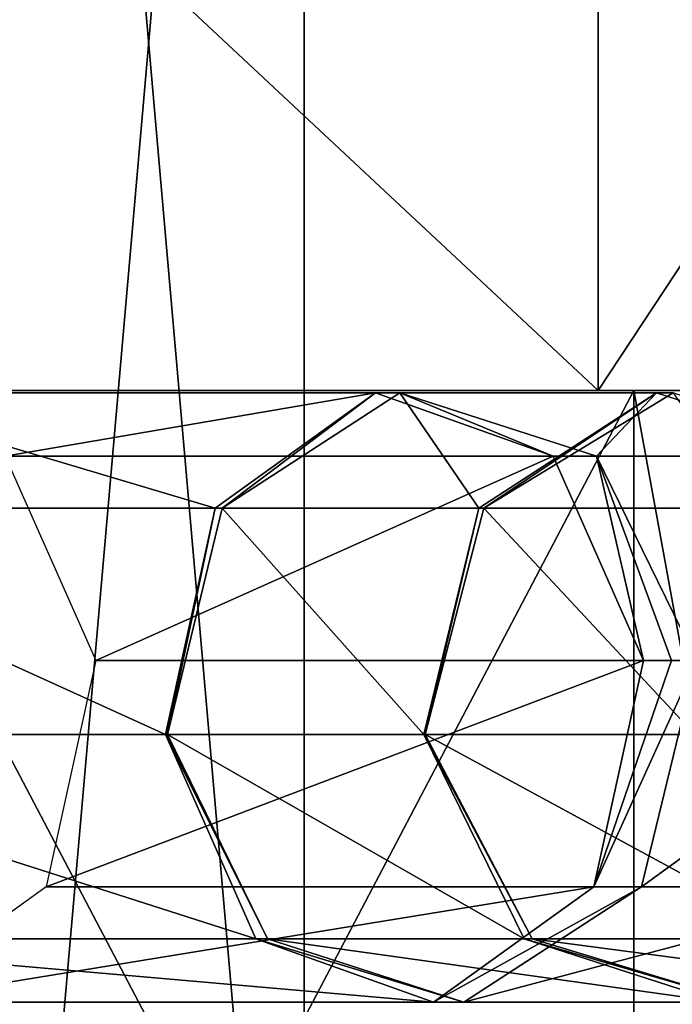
# Model space of a CAD drawing. Header units: millimetres. Extents: x -28.2 to 28.2, y -5.4 to 32.5.
# Tile 29 of 40: x 9.3 to 10.9, y 18.3 to 20.7. Entities that reach past the tile are written whole.
import ezdxf

# ---------------------------------------------------------------- set-up
doc = ezdxf.new("R2010")
doc.units = ezdxf.units.MM
doc.header["$LTSCALE"] = 81.481481
for name, color, linetype in [('10', 7, 'CONTINUOUS'), ('3', 7, 'CONTINUOUS'), ('363', 7, 'CONTINUOUS'), ('364', 7, 'CONTINUOUS'), ('365', 7, 'CONTINUOUS'), ('366', 7, 'CONTINUOUS'), ('367', 7, 'CONTINUOUS'), ('368', 7, 'CONTINUOUS'), ('369', 7, 'CONTINUOUS'), ('370', 7, 'CONTINUOUS'), ('371', 7, 'CONTINUOUS'), ('372', 7, 'CONTINUOUS'), ('5', 7, 'CONTINUOUS'), ('6', 7, 'CONTINUOUS'), ('7', 7, 'CONTINUOUS'), ('8', 7, 'CONTINUOUS')]:
    doc.layers.add(name, color=color, linetype=linetype)

msp = doc.modelspace()

# ---------------------------------------------------------------- linework, layer by layer
at = {"layer": '10', "color": 7, "linetype": 'Continuous'}
for points in [[(8.8095, 19.8, -7.3921), (10.8064, 19.8, -3.9333), (8.8095, 16, -7.3921), (8.8095, 19.8, -7.3921)], [(10.8064, 19.8, -3.9333), (10.8064, 16, -3.9333), (8.8095, 16, -7.3921), (10.8064, 19.8, -3.9333)], [(10.8064, 19.8, -3.9333), (11.5, 19.8), (10.8064, 16, -3.9333), (10.8064, 19.8, -3.9333)], [(11.5, 19.8), (11.5, 16), (10.8064, 16, -3.9333), (11.5, 19.8)]]:
    msp.add_3dface(points, dxfattribs=at)
at = {"layer": '3', "color": 7, "linetype": 'Continuous'}
for points in [[(7.8288, 19.8, 10.3784), (10.7192, 19.8, 7.3552), (7.8288, 22.5, 10.3784), (7.8288, 19.8, 10.3784)], [(7.8288, 22.5, 10.3784), (10.7192, 19.8, 7.3552), (10.7192, 22.5, 7.3552), (7.8288, 22.5, 10.3784)], [(7.8288, 19.8, -10.3784), (10.7192, 22.5, -7.3552), (10.7192, 19.8, -7.3552), (7.8288, 19.8, -10.3784)], [(7.8288, 22.5, -10.3784), (10.7192, 22.5, -7.3552), (7.8288, 19.8, -10.3784), (7.8288, 22.5, -10.3784)], [(10.7192, 22.5, 7.3552), (12.5, 19.8, 3.5707), (12.5, 22.5, 3.5707), (10.7192, 22.5, 7.3552)], [(10.7192, 19.8, 7.3552), (12.5, 19.8, 3.5707), (10.7192, 22.5, 7.3552), (10.7192, 19.8, 7.3552)], [(10.7192, 22.5, -7.3552), (12.5, 22.5, -3.5707), (10.7192, 19.8, -7.3552), (10.7192, 22.5, -7.3552)], [(12.5, 22.5, -3.5707), (12.5, 19.8, -3.5707), (10.7192, 19.8, -7.3552), (12.5, 22.5, -3.5707)]]:
    msp.add_3dface(points, dxfattribs=at)
at = {"layer": '363', "linetype": 'Continuous'}
for points in [[(8.8356, 19.7946, 8.345), (9.7822, 19.5128, 6.3395), (8.4431, 19.5128, 8.035), (8.8356, 19.7946, 8.345)], [(10.1746, 19.7946, 6.6494), (9.7822, 19.5128, 6.3395), (8.8356, 19.7946, 8.345), (10.1746, 19.7946, 6.6494)], [(9.2694, 19.6402, 8.6876), (10.1746, 19.7946, 6.6494), (8.8356, 19.7946, 8.345), (9.2694, 19.6402, 8.6876)], [(10.6085, 19.6402, 6.9921), (10.1746, 19.7946, 6.6494), (9.2694, 19.6402, 8.6876), (10.6085, 19.6402, 6.9921)], [(9.4906, 19.1401, 8.8623), (10.6085, 19.6402, 6.9921), (9.2694, 19.6402, 8.6876), (9.4906, 19.1401, 8.8623)], [(10.8297, 19.1401, 7.1667), (10.6085, 19.6402, 6.9921), (9.4906, 19.1401, 8.8623), (10.8297, 19.1401, 7.1667)], [(9.661, 18.9599, 6.2438), (8.322, 18.9599, 7.9393), (8.4431, 19.5128, 8.035), (9.661, 18.9599, 6.2438)], [(9.7822, 19.5128, 6.3395), (9.661, 18.9599, 6.2438), (8.4431, 19.5128, 8.035), (9.7822, 19.5128, 6.3395)]]:
    msp.add_3dface(points, dxfattribs=at)
at = {"layer": '364', "linetype": 'Continuous'}
for points in [[(10.7085, 18.5872, 7.0711), (10.8297, 19.1401, 7.1667), (9.3694, 18.5872, 8.7666), (10.7085, 18.5872, 7.0711)], [(10.8297, 19.1401, 7.1667), (9.4906, 19.1401, 8.8623), (9.3694, 18.5872, 8.7666), (10.8297, 19.1401, 7.1667)], [(8.322, 18.9599, 7.9393), (9.661, 18.9599, 6.2438), (9.8822, 18.4598, 6.4184), (8.322, 18.9599, 7.9393)], [(8.322, 18.9599, 7.9393), (9.8822, 18.4598, 6.4184), (8.5431, 18.4598, 8.114), (8.322, 18.9599, 7.9393)], [(8.977, 18.3054, 8.4567), (10.7085, 18.5872, 7.0711), (9.3694, 18.5872, 8.7666), (8.977, 18.3054, 8.4567)], [(10.3161, 18.3054, 6.7611), (10.7085, 18.5872, 7.0711), (8.977, 18.3054, 8.4567), (10.3161, 18.3054, 6.7611)], [(9.8822, 18.4598, 6.4184), (10.3161, 18.3054, 6.7611), (8.5431, 18.4598, 8.114), (9.8822, 18.4598, 6.4184)], [(8.5431, 18.4598, 8.114), (10.3161, 18.3054, 6.7611), (8.977, 18.3054, 8.4567), (8.5431, 18.4598, 8.114)]]:
    msp.add_3dface(points, dxfattribs=at)
at = {"layer": '365', "linetype": 'Continuous'}
for points in [[(9.7822, 19.5128, 6.3395), (10.1746, 19.7946, 6.6494), (9.7998, 19.5128, 6.3134), (9.7822, 19.5128, 6.3395)], [(9.7998, 19.5128, 6.3134), (10.1746, 19.7946, 6.6494), (10.2342, 19.7946, 6.5611), (9.7998, 19.5128, 6.3134)], [(10.1746, 19.7946, 6.6494), (10.6085, 19.6402, 6.9921), (10.2342, 19.7946, 6.5611), (10.1746, 19.7946, 6.6494)], [(10.2342, 19.7946, 6.5611), (10.6085, 19.6402, 6.9921), (10.7145, 19.6402, 6.835), (10.2342, 19.7946, 6.5611)], [(10.6085, 19.6402, 6.9921), (10.8297, 19.1401, 7.1667), (10.7145, 19.6402, 6.835), (10.6085, 19.6402, 6.9921)], [(10.9592, 19.1401, 6.9746), (10.7145, 19.6402, 6.835), (10.8981, 19.1401, 7.0731), (10.9592, 19.1401, 6.9746)], [(10.7145, 19.6402, 6.835), (10.8297, 19.1401, 7.1667), (10.8981, 19.1401, 7.0731), (10.7145, 19.6402, 6.835)], [(9.661, 18.9599, 6.2438), (9.7822, 19.5128, 6.3395), (9.6635, 18.9599, 6.2404), (9.661, 18.9599, 6.2438)], [(9.6635, 18.9599, 6.2404), (9.7822, 19.5128, 6.3395), (9.6657, 18.9599, 6.2369), (9.6635, 18.9599, 6.2404)], [(9.6657, 18.9599, 6.2369), (9.7822, 19.5128, 6.3395), (9.7998, 19.5128, 6.3134), (9.6657, 18.9599, 6.2369)]]:
    msp.add_3dface(points, dxfattribs=at)
at = {"layer": '366', "linetype": 'Continuous'}
for points in [[(10.8297, 19.1401, 7.1667), (10.7085, 18.5872, 7.0711), (10.8981, 19.1401, 7.0731), (10.8297, 19.1401, 7.1667)], [(10.7085, 18.5872, 7.0711), (10.9592, 19.1401, 6.9746), (10.8981, 19.1401, 7.0731), (10.7085, 18.5872, 7.0711)], [(10.9592, 19.1401, 6.9746), (10.7085, 18.5872, 7.0711), (10.8251, 18.5872, 6.8982), (10.9592, 19.1401, 6.9746)], [(9.8822, 18.4598, 6.4184), (9.661, 18.9599, 6.2438), (9.9105, 18.4598, 6.3765), (9.8822, 18.4598, 6.4184)], [(9.661, 18.9599, 6.2438), (9.6635, 18.9599, 6.2404), (9.9105, 18.4598, 6.3765), (9.661, 18.9599, 6.2438)], [(9.6635, 18.9599, 6.2404), (9.6657, 18.9599, 6.2369), (9.9105, 18.4598, 6.3765), (9.6635, 18.9599, 6.2404)], [(10.8251, 18.5872, 6.8982), (10.3161, 18.3054, 6.7611), (10.3907, 18.3054, 6.6504), (10.8251, 18.5872, 6.8982)], [(10.7085, 18.5872, 7.0711), (10.3161, 18.3054, 6.7611), (10.8251, 18.5872, 6.8982), (10.7085, 18.5872, 7.0711)], [(10.3907, 18.3054, 6.6504), (9.8822, 18.4598, 6.4184), (9.9105, 18.4598, 6.3765), (10.3907, 18.3054, 6.6504)], [(10.3161, 18.3054, 6.7611), (9.8822, 18.4598, 6.4184), (10.3907, 18.3054, 6.6504), (10.3161, 18.3054, 6.7611)]]:
    msp.add_3dface(points, dxfattribs=at)
at = {"layer": '367', "linetype": 'Continuous'}
for points in [[(9.7998, 19.5128, 6.3134), (10.2342, 19.7946, 6.5611), (10.427, 19.5128, 5.2136), (9.7998, 19.5128, 6.3134)], [(10.2342, 19.7946, 6.5611), (10.7145, 19.6402, 6.835), (10.8614, 19.7946, 5.4613), (10.2342, 19.7946, 6.5611)], [(10.427, 19.5128, 5.2136), (10.2342, 19.7946, 6.5611), (10.8614, 19.7946, 5.4613), (10.427, 19.5128, 5.2136)], [(10.8614, 19.7946, 5.4613), (10.7145, 19.6402, 6.835), (11.3417, 19.6402, 5.7352), (10.8614, 19.7946, 5.4613)], [(10.7145, 19.6402, 6.835), (10.9592, 19.1401, 6.9746), (11.3417, 19.6402, 5.7352), (10.7145, 19.6402, 6.835)], [(9.6657, 18.9599, 6.2369), (9.7998, 19.5128, 6.3134), (10.2929, 18.9599, 5.1371), (9.6657, 18.9599, 6.2369)], [(10.2929, 18.9599, 5.1371), (9.7998, 19.5128, 6.3134), (10.427, 19.5128, 5.2136), (10.2929, 18.9599, 5.1371)]]:
    msp.add_3dface(points, dxfattribs=at)
at = {"layer": '368', "linetype": 'Continuous'}
for points in [[(11.5865, 19.1401, 5.8748), (10.8251, 18.5872, 6.8982), (11.4524, 18.5872, 5.7983), (11.5865, 19.1401, 5.8748)], [(10.9592, 19.1401, 6.9746), (10.8251, 18.5872, 6.8982), (11.5865, 19.1401, 5.8748), (10.9592, 19.1401, 6.9746)], [(9.6657, 18.9599, 6.2369), (10.2929, 18.9599, 5.1371), (10.5377, 18.4598, 5.2767), (9.6657, 18.9599, 6.2369)], [(9.9105, 18.4598, 6.3765), (9.6657, 18.9599, 6.2369), (10.5377, 18.4598, 5.2767), (9.9105, 18.4598, 6.3765)], [(11.4524, 18.5872, 5.7983), (10.3907, 18.3054, 6.6504), (11.018, 18.3054, 5.5506), (11.4524, 18.5872, 5.7983)], [(10.8251, 18.5872, 6.8982), (10.3907, 18.3054, 6.6504), (11.4524, 18.5872, 5.7983), (10.8251, 18.5872, 6.8982)], [(11.018, 18.3054, 5.5506), (9.9105, 18.4598, 6.3765), (10.5377, 18.4598, 5.2767), (11.018, 18.3054, 5.5506)], [(10.3907, 18.3054, 6.6504), (9.9105, 18.4598, 6.3765), (11.018, 18.3054, 5.5506), (10.3907, 18.3054, 6.6504)]]:
    msp.add_3dface(points, dxfattribs=at)
at = {"layer": '369', "linetype": 'Continuous'}
for points in [[(10.427, 19.5128, 5.2136), (10.8614, 19.7946, 5.4613), (10.4391, 19.5128, 5.1888), (10.427, 19.5128, 5.2136)], [(10.4391, 19.5128, 5.1888), (10.8614, 19.7946, 5.4613), (10.9022, 19.7946, 5.3775), (10.4391, 19.5128, 5.1888)], [(10.8614, 19.7946, 5.4613), (11.3417, 19.6402, 5.7352), (10.9022, 19.7946, 5.3775), (10.8614, 19.7946, 5.4613)], [(10.2929, 18.9599, 5.1371), (10.427, 19.5128, 5.2136), (10.2946, 18.9599, 5.1339), (10.2929, 18.9599, 5.1371)], [(10.2946, 18.9599, 5.1339), (10.427, 19.5128, 5.2136), (10.2961, 18.9599, 5.1305), (10.2946, 18.9599, 5.1339)], [(10.2961, 18.9599, 5.1305), (10.427, 19.5128, 5.2136), (10.4391, 19.5128, 5.1888), (10.2961, 18.9599, 5.1305)]]:
    msp.add_3dface(points, dxfattribs=at)
at = {"layer": '370', "linetype": 'Continuous'}
for points in [[(10.2929, 18.9599, 5.1371), (10.2946, 18.9599, 5.1339), (10.5571, 18.4598, 5.2369), (10.2929, 18.9599, 5.1371)], [(10.5377, 18.4598, 5.2767), (10.2929, 18.9599, 5.1371), (10.5571, 18.4598, 5.2369), (10.5377, 18.4598, 5.2767)], [(10.2946, 18.9599, 5.1339), (10.2961, 18.9599, 5.1305), (10.5571, 18.4598, 5.2369), (10.2946, 18.9599, 5.1339)], [(11.018, 18.3054, 5.5506), (10.5377, 18.4598, 5.2767), (11.0691, 18.3054, 5.4455), (11.018, 18.3054, 5.5506)], [(11.0691, 18.3054, 5.4455), (10.5377, 18.4598, 5.2767), (10.5571, 18.4598, 5.2369), (11.0691, 18.3054, 5.4455)]]:
    msp.add_3dface(points, dxfattribs=at)
at = {"layer": '371', "linetype": 'Continuous'}
for points in [[(10.4391, 19.5128, 5.1888), (10.9022, 19.7946, 5.3775), (11.0985, 19.5128, 3.5704), (10.4391, 19.5128, 5.1888)], [(10.2961, 18.9599, 5.1305), (10.4391, 19.5128, 5.1888), (10.9555, 18.9599, 3.5121), (10.2961, 18.9599, 5.1305)], [(10.9555, 18.9599, 3.5121), (10.4391, 19.5128, 5.1888), (11.0985, 19.5128, 3.5704), (10.9555, 18.9599, 3.5121)]]:
    msp.add_3dface(points, dxfattribs=at)
at = {"layer": '372', "linetype": 'Continuous'}
for points in [[(10.5571, 18.4598, 5.2369), (10.2961, 18.9599, 5.1305), (11.2165, 18.4598, 3.6185), (10.5571, 18.4598, 5.2369)], [(10.2961, 18.9599, 5.1305), (10.9555, 18.9599, 3.5121), (11.2165, 18.4598, 3.6185), (10.2961, 18.9599, 5.1305)], [(11.7285, 18.3054, 3.8271), (10.5571, 18.4598, 5.2369), (11.2165, 18.4598, 3.6185), (11.7285, 18.3054, 3.8271)], [(11.0691, 18.3054, 5.4455), (10.5571, 18.4598, 5.2369), (11.7285, 18.3054, 3.8271), (11.0691, 18.3054, 5.4455)]]:
    msp.add_3dface(points, dxfattribs=at)
at = {"layer": '5', "color": 7, "linetype": 'Continuous'}
for points in [[(10, 16.3), (9.2388, 16.3, 3.8268), (10, 25), (10, 16.3)], [(10, 25), (9.2388, 16.3, 3.8268), (9.2388, 25, 3.8268), (10, 25)]]:
    msp.add_3dface(points, dxfattribs=at)
at = {"layer": '6', "color": 7, "linetype": 'Continuous'}
for points in [[(10, 16.3), (10, 25), (9.2388, 25, -3.8268), (10, 16.3)], [(9.2388, 16.3, -3.8268), (10, 16.3), (9.2388, 25, -3.8268), (9.2388, 16.3, -3.8268)]]:
    msp.add_3dface(points, dxfattribs=at)
at = {"layer": '7', "color": 7, "linetype": 'Continuous'}
for points in [[(7.8288, 19.8, -10.3784), (10.7192, 19.8, -7.3552), (5.75, 19.8, -9.9593), (7.8288, 19.8, -10.3784)], [(5.75, 19.8, -9.9593), (10.7192, 19.8, -7.3552), (8.8095, 19.8, -7.3921), (5.75, 19.8, -9.9593)], [(10.7192, 19.8, 7.3552), (7.8288, 19.8, 10.3784), (8.8095, 19.8, 7.3921), (10.7192, 19.8, 7.3552)], [(10.8064, 19.8, 3.9333), (10.7192, 19.8, 7.3552), (8.8095, 19.8, 7.3921), (10.8064, 19.8, 3.9333)], [(8.8095, 19.8, -7.3921), (10.7192, 19.8, -7.3552), (10.8064, 19.8, -3.9333), (8.8095, 19.8, -7.3921)], [(10.7192, 19.8, -7.3552), (12.5, 19.8, -3.5707), (10.8064, 19.8, -3.9333), (10.7192, 19.8, -7.3552)], [(12.5, 19.8, 3.5707), (10.7192, 19.8, 7.3552), (10.8064, 19.8, 3.9333), (12.5, 19.8, 3.5707)], [(12.5, 19.8, -3.5707), (11.5, 19.8), (10.8064, 19.8, -3.9333), (12.5, 19.8, -3.5707)], [(11.5, 19.8), (12.5, 19.8, 3.5707), (10.8064, 19.8, 3.9333), (11.5, 19.8)]]:
    msp.add_3dface(points, dxfattribs=at)
at = {"layer": '8', "color": 7, "linetype": 'Continuous'}
for points in [[(10.8064, 16, 3.9333), (8.8095, 19.8, 7.3921), (8.8095, 16, 7.3921), (10.8064, 16, 3.9333)], [(10.8064, 19.8, 3.9333), (8.8095, 19.8, 7.3921), (10.8064, 16, 3.9333), (10.8064, 19.8, 3.9333)], [(11.5, 19.8), (10.8064, 19.8, 3.9333), (11.5, 16), (11.5, 19.8)], [(11.5, 16), (10.8064, 19.8, 3.9333), (10.8064, 16, 3.9333), (11.5, 16)]]:
    msp.add_3dface(points, dxfattribs=at)

doc.saveas('drawing.dxf')
